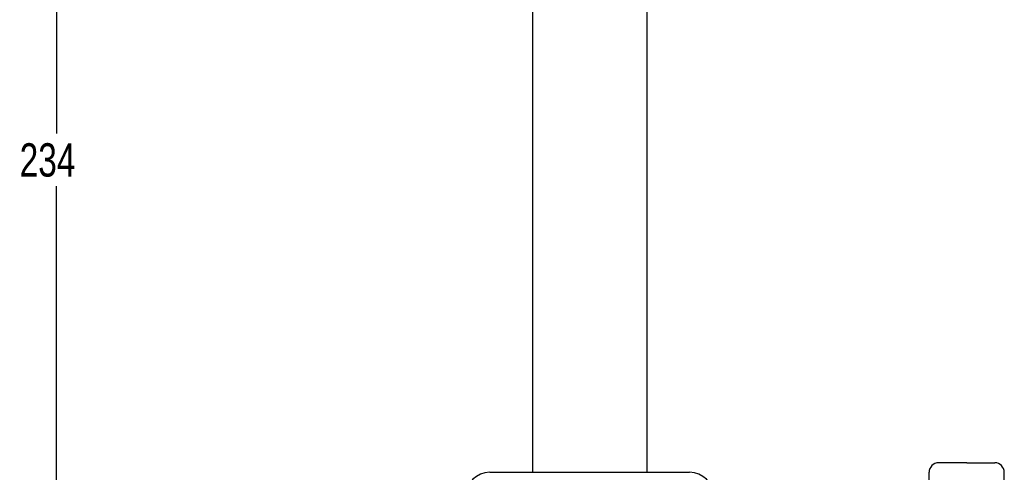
# Model space of a CAD drawing. Header units: millimetres. Extents: x 7 to 298, y -38 to 414.
# Tile 5 of 8: x 7 to 111, y 58 to 105. Entities that reach past the tile are written whole.
import ezdxf

# ---------------------------------------------------------------- set-up
doc = ezdxf.new("R2010")
doc.units = ezdxf.units.MM
doc.layers.add('DRAWINGS', color=7, linetype='Continuous')
doc.styles.add('SLDTEXTSTYLE0', font='TXT', dxfattribs={"width": 0.75})
doc.dimstyles.new('SLDDIMSTYLE0', dxfattribs={"dimtxt": 3.5, "dimasz": 3.302, "dimexe": 0, "dimexo": 0.0625, "dimgap": 0.875, "dimtad": 0, "dimtih": 1, "dimtoh": 1, "dimdec": 0, "dimrnd": 1e-09, "dimzin": 12, "dimdsep": 46, "dimtxsty": 'SLDTEXTSTYLE0', "dimsah": 1, "dimcen": 0.09, "dimadec": 0, "dimazin": 3, "dimtfac": 1, "dimtdec": 0, "dimtofl": 0, "dimtmove": 0, "dimatfit": 3, "dimfxl": 0, "dimfrac": 2, "dimtolj": 1, "dimtzin": 12, "dimarcsym": 0})

# ---------------------------------------------------------------- blocks, each defined once
blk = doc.blocks.new('_D')
at = {"layer": 'DRAWINGS'}
for p, q in [((66.21, 222.8), (10.21, 222.8)), ((11.21, 222.8), (11.21, 93.52)), ((11.21, -11.55), (11.21, 87.97)), ((50.21, -11.55), (10.21, -11.55))]:
    blk.add_line(p, q, dxfattribs=at)
for points in [[(11.21, 222.8), (10.7, 219.5), (11.72, 219.5)], [(11.21, -11.55), (11.72, -8.24), (10.7, -8.24)]]:
    blk.add_solid(points, dxfattribs=at)
at = {"layer": 'DRAWINGS', "insert": (7.33, 92.48), "char_height": 3.5, "attachment_point": 1, "style": 'SLDTEXTSTYLE0'}
blk.add_mtext('234', dxfattribs=at)

msp = doc.modelspace()

# ---------------------------------------------------------------- linework, layer by layer
at = {"color": 7, "linetype": 'Continuous', "lineweight": 25}
for p, q in [((61.21, 161.2), (61.21, 57.95)), ((73.21, 161.2), (73.21, 57.95)), ((56.71, 57.95), (77.71, 57.95)), ((102.86, 35.35), (102.86, 57.95)), ((110.76, 35.35), (110.76, 57.95))]:
    msp.add_line(p, q, dxfattribs=at)
for centre, radius, start, end in [((56.71, 55.45), 2.5, 90, 180), ((77.71, 55.45), 2.5, 0, 90), ((103.86, 57.95), 1, 90, 180), ((109.76, 57.95), 1, 0, 90)]:
    msp.add_arc(centre, radius, start, end, dxfattribs=at)
for points, knots in [([(106.78, 58.95), (106.5, 58.95), (105.87, 58.95), (105.05, 58.95), (104.39, 58.95), (103.95, 58.95), (103.89, 58.95), (103.87, 58.95)], [0, 0, 0, 0, 0.181911, 0.411646, 0.593016, 0.792852, 1, 1, 1, 1]), ([(106.81, 58.95), (107.19, 58.95), (107.55, 58.95), (107.92, 58.95), (107.94, 58.95), (107.99, 58.95), (108.06, 58.95), (108.22, 58.95), (108.52, 58.95), (108.75, 58.95), (109.18, 58.95), (109.4, 58.95), (109.57, 58.95), (109.58, 58.95), (109.62, 58.95), (109.66, 58.95), (109.73, 58.95), (109.76, 58.95), (109.76, 58.95)], [0, 0, 0, 0, 0.25, 0.25, 0.265625, 0.265625, 0.28125, 0.3125, 0.375, 0.5, 0.5, 0.75, 0.75, 0.78125, 0.78125, 0.8125, 0.875, 1, 1, 1, 1])]:
    msp.add_open_spline(points, degree=3, knots=knots, dxfattribs=at)
msp.add_open_spline([(106.81, 58.95), (106.8, 58.95), (106.79, 58.95), (106.78, 58.95)], degree=3, dxfattribs=at)

# ---------------------------------------------------------------- dimensions: what is measured, and where the dimension line sits
at = {"layer": 'DRAWINGS'}
dim = msp.add_linear_dim(base=(11.21, -11.55), p1=(67.21, 222.8), p2=(51.21, -11.55), angle=90, dimstyle='SLDDIMSTYLE0', dxfattribs=at)
dim.commit()
dim.dimension.update_dxf_attribs({"geometry": '_D', "text_midpoint": (11.21, 90.75), "dimtype": 160})

doc.saveas('drawing.dxf')
